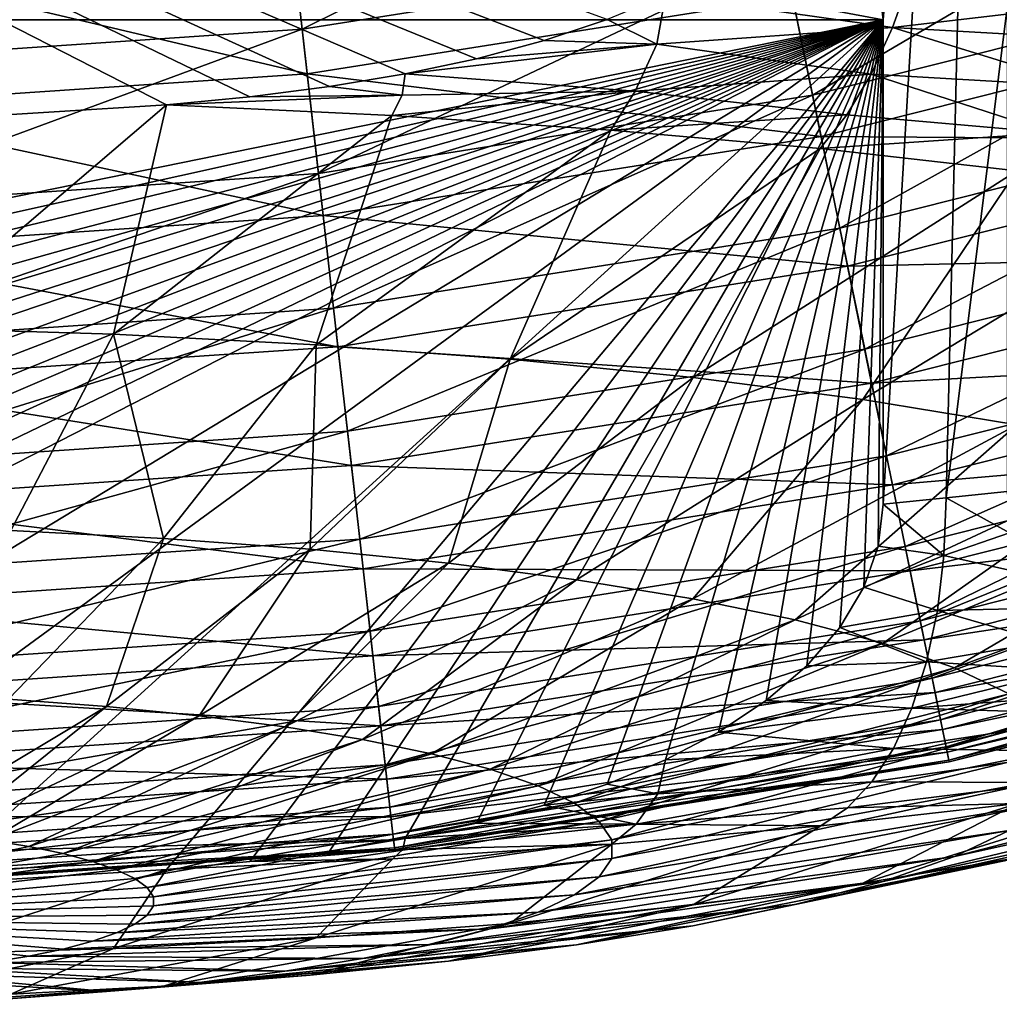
# Model space of a CAD drawing. Header units: metres. Extents: x -44 to 117, y -432 to 89.
# Tile 64 of 256: x 1.63 to 6.52, y -432.07 to -427.15. Entities that reach past the tile are written whole.
import ezdxf

# ---------------------------------------------------------------- set-up
doc = ezdxf.new("R2010")
doc.units = ezdxf.units.M
doc.layers.add('solid_125568', color=7, linetype='CONTINUOUS')

msp = doc.modelspace()

# ---------------------------------------------------------------- linework, layer by layer
at = {"layer": 'solid_125568'}
for points in [[(5.229998, -421.104187, 271.177948), (6.461852, -420.755951, 271.782257), (5.937171, -427.15451, 272.603516)], [(6.461852, -420.755951, 271.782257), (5.937171, -429.573883, 273.030121), (5.937171, -427.15451, 272.603516)], [(6.461852, -420.755951, 271.782257), (6.252254, -429.543304, 273.20343), (5.937171, -429.573883, 273.030121)], [(6.461852, -420.755951, 271.782257), (6.557694, -427.092285, 272.956329), (6.252254, -429.543304, 273.20343)], [(5.229998, -421.104187, 271.177948), (5.937171, -427.15451, 272.603516), (4.793974, -426.940155, 272.014587)], [(-5.937171, -423.334229, 294.269287), (1.182851, -427.653107, 295.030823), (2.358495, -427.579498, 295.017853)], [(-5.937171, -423.334229, 294.269287), (2.358495, -427.579498, 295.017853), (2.775915, -427.539459, 295.010773)], [(-5.937171, -423.334229, 294.269287), (2.775915, -427.539459, 295.010773), (3.173291, -427.48761, 295.001648)], [(-5.937171, -423.334229, 294.269287), (3.173291, -427.48761, 295.001648), (3.550814, -427.42453, 294.990509)], [(-5.937171, -423.334229, 294.269287), (3.550814, -427.42453, 294.990509), (3.907909, -427.348511, 294.977112)], [(-5.937171, -423.334229, 294.269287), (3.907909, -427.348511, 294.977112), (4.244689, -427.258331, 294.961212)], [(-5.937171, -423.334229, 294.269287), (4.244689, -427.258331, 294.961212), (4.559283, -427.152985, 294.942627)], [(3.036744, -427.201843, 233.252457), (2.952244, -426.451874, 232.951904), (5.289078, -426.081757, 232.951904)], [(5.440464, -426.821136, 233.252457), (3.036744, -427.201843, 233.252457), (5.289078, -426.081757, 232.951904)], [(5.585865, -427.531281, 233.666611), (5.440464, -426.821136, 233.252457), (7.80038, -426.226501, 233.252457)], [(8.008853, -426.920746, 233.666611), (5.585865, -427.531281, 233.666611), (7.80038, -426.226501, 233.252457)], [(0.608574, -427.36557, 233.252457), (0.59164, -426.611053, 232.951904), (2.952244, -426.451874, 232.951904)], [(3.036744, -427.201843, 233.252457), (0.608574, -427.36557, 233.252457), (2.952244, -426.451874, 232.951904)], [(2.426855, -426.656097, 271.234192), (-5.937171, -427.15451, 272.603516), (1.219039, -426.585449, 271.0401)], [(3.624079, -426.773987, 271.558105), (-5.937171, -427.15451, 272.603516), (2.426855, -426.656097, 271.234192)], [(2.978048, -426.680908, 248.3694), (0.596811, -426.841461, 248.3694), (3.06175, -427.423767, 248.033997)], [(2.978048, -426.680908, 248.3694), (3.06175, -427.423767, 248.033997), (5.485263, -427.039948, 248.033997)], [(4.793974, -426.940155, 272.014587), (-5.937171, -427.15451, 272.603516), (3.624079, -426.773987, 271.558105)], [(3.117904, -427.92215, 233.666611), (3.036744, -427.201843, 233.252457), (5.440464, -426.821136, 233.252457)], [(5.585865, -427.531281, 233.666611), (3.117904, -427.92215, 233.666611), (5.440464, -426.821136, 233.252457)], [(0.596811, -426.841461, 248.3694), (0.613585, -427.588837, 248.033997), (3.06175, -427.423767, 248.033997)], [(5.721831, -428.195313, 234.188095), (5.585865, -427.531281, 233.666611), (8.008853, -426.920746, 233.666611)], [(8.203796, -427.569916, 234.188095), (5.721831, -428.195313, 234.188095), (8.008853, -426.920746, 233.666611)], [(4.793974, -426.940155, 272.014587), (5.937171, -427.15451, 272.603516), (-5.937171, -427.15451, 272.603516)], [(4.85105, -427.031219, 294.921173), (5.985297, -427.192963, 294.311829), (6.076963, -426.936157, 294.427826)], [(6.076963, -426.936157, 294.427826), (5.985297, -427.192963, 294.311829), (6.968066, -427.078217, 293.843933)], [(5.485263, -427.039948, 248.033997), (3.06175, -427.423767, 248.033997), (5.628146, -427.737762, 247.58638)], [(4.807716, -427.275909, 294.751312), (4.85105, -427.031219, 294.921173), (4.559283, -427.152985, 294.942627)], [(4.807716, -427.275909, 294.751312), (5.985297, -427.192963, 294.311829), (4.85105, -427.031219, 294.921173)], [(5.485263, -427.039948, 248.033997), (5.628146, -427.737762, 247.58638), (8.069473, -427.12262, 247.58638)], [(5.985297, -427.192963, 294.311829), (7.100751, -427.256775, 293.642029), (6.968066, -427.078217, 293.843933)], [(6.557694, -427.092285, 272.956329), (6.557694, -429.511658, 273.382935), (6.252254, -429.543304, 273.20343)], [(-5.937171, -429.573883, 273.030121), (-5.937171, -427.15451, 272.603516), (5.937171, -427.15451, 272.603516)], [(-5.913328, -429.784241, 273.0672), (-5.937171, -429.573883, 273.030121), (5.937171, -427.15451, 272.603516)], [(-5.841952, -429.989075, 273.103333), (-5.913328, -429.784241, 273.0672), (5.937171, -427.15451, 272.603516)], [(-5.720837, -430.190948, 273.138916), (-5.841952, -429.989075, 273.103333), (5.937171, -427.15451, 272.603516)], [(-5.556602, -430.382233, 273.172668), (-5.720837, -430.190948, 273.138916), (5.937171, -427.15451, 272.603516)], [(-5.353502, -430.555847, 273.203278), (-5.556602, -430.382233, 273.172668), (5.937171, -427.15451, 272.603516)], [(-5.116428, -430.71283, 273.230957), (-5.353502, -430.555847, 273.203278), (5.937171, -427.15451, 272.603516)], [(-4.903892, -430.826447, 273.250977), (-5.116428, -430.71283, 273.230957), (5.937171, -427.15451, 272.603516)], [(-4.55929, -430.973236, 273.276855), (-4.903892, -430.826447, 273.250977), (5.937171, -427.15451, 272.603516)], [(-4.244694, -431.078583, 273.295441), (-4.55929, -430.973236, 273.276855), (5.937171, -427.15451, 272.603516)], [(-3.907912, -431.168762, 273.31134), (-4.244694, -431.078583, 273.295441), (5.937171, -427.15451, 272.603516)], [(-3.584644, -431.238373, 273.323608), (-3.907912, -431.168762, 273.31134), (5.937171, -427.15451, 272.603516)], [(-3.173291, -431.307861, 273.335876), (-3.584644, -431.238373, 273.323608), (5.937171, -427.15451, 272.603516)], [(-2.775915, -431.359711, 273.345001), (-3.173291, -431.307861, 273.335876), (5.937171, -427.15451, 272.603516)], [(-2.775915, -431.359711, 273.345001), (5.937171, -427.15451, 272.603516), (-2.358495, -431.39975, 273.352081)], [(5.937171, -427.15451, 272.603516), (-1.182851, -431.473358, 273.365051), (-2.358495, -431.39975, 273.352081)], [(5.937171, -427.15451, 272.603516), (0, -431.498047, 273.369415), (-1.182851, -431.473358, 273.365051)], [(5.937171, -427.15451, 272.603516), (1.182997, -431.473358, 273.365051), (0, -431.498047, 273.369415)], [(5.937171, -427.15451, 272.603516), (2.358495, -431.39975, 273.352081), (1.182997, -431.473358, 273.365051)], [(5.937171, -427.15451, 272.603516), (2.775915, -431.359711, 273.345001), (2.358495, -431.39975, 273.352081)], [(5.937171, -427.15451, 272.603516), (3.173291, -431.307861, 273.335876), (2.775915, -431.359711, 273.345001)], [(5.937171, -427.15451, 272.603516), (3.550815, -431.244781, 273.324738), (3.173291, -431.307861, 273.335876)], [(5.937171, -427.15451, 272.603516), (3.907911, -431.168762, 273.31134), (3.550815, -431.244781, 273.324738)], [(5.937171, -427.15451, 272.603516), (4.244692, -431.078583, 273.295441), (3.907911, -431.168762, 273.31134)], [(4.807716, -427.275909, 294.751312), (4.559283, -427.152985, 294.942627), (4.244689, -427.258331, 294.961212)], [(5.937171, -427.15451, 272.603516), (4.559289, -430.973236, 273.276855), (4.244692, -431.078583, 273.295441)], [(5.937171, -427.15451, 272.603516), (4.851058, -430.851471, 273.255402), (4.559289, -430.973236, 273.276855)], [(5.937171, -427.15451, 272.603516), (5.116426, -430.71283, 273.230957), (4.851058, -430.851471, 273.255402)], [(5.937171, -427.15451, 272.603516), (5.353501, -430.555847, 273.203278), (5.116426, -430.71283, 273.230957)], [(5.937171, -427.15451, 272.603516), (5.556602, -430.382233, 273.172668), (5.353501, -430.555847, 273.203278)], [(5.937171, -427.15451, 272.603516), (5.720837, -430.190948, 273.138916), (5.556602, -430.382233, 273.172668)], [(8.069473, -427.12262, 247.58638), (5.628146, -427.737762, 247.58638), (8.259512, -427.755463, 247.034958)], [(5.937171, -427.15451, 272.603516), (5.841952, -429.989075, 273.103333), (5.720837, -430.190948, 273.138916)], [(5.937171, -427.15451, 272.603516), (5.913328, -429.784241, 273.0672), (5.841952, -429.989075, 273.103333)], [(5.937171, -427.15451, 272.603516), (5.937171, -429.573883, 273.030121), (5.913328, -429.784241, 273.0672)], [(0.624839, -428.09024, 233.666611), (0.608574, -427.36557, 233.252457), (3.036744, -427.201843, 233.252457)], [(3.117904, -427.92215, 233.666611), (0.624839, -428.09024, 233.666611), (3.036744, -427.201843, 233.252457)], [(4.807716, -427.275909, 294.751312), (5.877447, -427.425415, 294.163025), (5.985297, -427.192963, 294.311829)], [(5.985297, -427.192963, 294.311829), (5.877447, -427.425415, 294.163025), (6.937871, -427.487396, 293.542572)], [(5.985297, -427.192963, 294.311829), (6.937871, -427.487396, 293.542572), (7.100751, -427.256775, 293.642029)], [(4.807716, -427.275909, 294.751312), (4.244689, -427.258331, 294.961212), (3.907909, -427.348511, 294.977112)], [(4.807716, -427.275909, 294.751312), (3.907909, -427.348511, 294.977112), (3.550814, -427.42453, 294.990509)], [(4.69902, -427.511292, 294.545105), (4.807716, -427.275909, 294.751312), (3.550814, -427.42453, 294.990509)], [(4.69902, -427.511292, 294.545105), (5.877447, -427.425415, 294.163025), (4.807716, -427.275909, 294.751312)], [(3.06175, -427.423767, 248.033997), (0.613585, -427.588837, 248.033997), (3.141504, -428.131622, 247.58638)], [(3.06175, -427.423767, 248.033997), (3.141504, -428.131622, 247.58638), (5.628146, -427.737762, 247.58638)], [(3.535256, -427.531464, 294.859253), (3.550814, -427.42453, 294.990509), (3.173291, -427.48761, 295.001648)], [(4.69902, -427.511292, 294.545105), (3.550814, -427.42453, 294.990509), (3.535256, -427.531464, 294.859253)], [(4.69902, -427.511292, 294.545105), (5.755781, -427.628448, 293.984741), (5.877447, -427.425415, 294.163025)], [(5.877447, -427.425415, 294.163025), (5.755781, -427.628448, 293.984741), (6.780562, -427.719055, 293.36322)], [(5.877447, -427.425415, 294.163025), (6.780562, -427.719055, 293.36322), (6.937871, -427.487396, 293.542572)], [(3.535256, -427.531464, 294.859253), (3.173291, -427.48761, 295.001648), (2.775915, -427.539459, 295.010773)], [(4.69902, -427.511292, 294.545105), (3.484619, -427.632141, 294.719177), (4.578645, -427.7052, 294.304962)], [(4.69902, -427.511292, 294.545105), (3.535256, -427.531464, 294.859253), (3.484619, -427.632141, 294.719177)], [(4.69902, -427.511292, 294.545105), (4.578645, -427.7052, 294.304962), (5.755781, -427.628448, 293.984741)], [(3.535256, -427.531464, 294.859253), (2.358495, -427.579498, 295.017853), (3.484619, -427.632141, 294.719177)], [(3.535256, -427.531464, 294.859253), (2.775915, -427.539459, 295.010773), (2.358495, -427.579498, 295.017853)], [(3.193796, -428.595734, 234.188095), (3.117904, -427.92215, 233.666611), (5.585865, -427.531281, 233.666611)], [(5.721831, -428.195313, 234.188095), (3.193796, -428.595734, 234.188095), (5.585865, -427.531281, 233.666611)], [(0.613585, -427.588837, 248.033997), (0.629568, -428.300964, 247.58638), (3.141504, -428.131622, 247.58638)], [(2.358495, -427.579498, 295.017853), (1.054217, -428.69342, 293.203125), (2.094177, -428.725281, 293.022522)], [(2.358495, -427.579498, 295.017853), (1.182851, -427.653107, 295.030823), (1.054217, -428.69342, 293.203125)], [(3.484619, -427.632141, 294.719177), (2.358495, -427.579498, 295.017853), (2.094177, -428.725281, 293.022522)], [(5.845598, -428.799805, 234.802933), (5.721831, -428.195313, 234.188095), (8.203796, -427.569916, 234.188095)], [(8.38125, -428.160889, 234.802933), (5.845598, -428.799805, 234.802933), (8.203796, -427.569916, 234.188095)], [(3.484619, -427.632141, 294.719177), (2.094177, -428.725281, 293.022522), (3.105818, -428.777863, 292.724274)], [(4.578645, -427.7052, 294.304962), (3.484619, -427.632141, 294.719177), (3.105818, -428.777863, 292.724274)], [(5.755781, -427.628448, 293.984741), (4.578645, -427.7052, 294.304962), (5.622971, -427.797607, 293.780884)], [(5.755781, -427.628448, 293.984741), (5.622971, -427.797607, 293.780884), (6.780562, -427.719055, 293.36322)], [(4.578645, -427.7052, 294.304962), (3.105818, -428.777863, 292.724274), (4.075457, -428.850494, 292.312347)], [(5.622971, -427.797607, 293.780884), (4.578645, -427.7052, 294.304962), (4.075457, -428.850494, 292.312347)], [(5.628146, -427.737762, 247.58638), (3.141504, -428.131622, 247.58638), (5.760691, -428.385132, 247.034958)], [(6.780562, -427.719055, 293.36322), (5.622971, -427.797607, 293.780884), (6.606261, -427.908386, 293.152649)], [(5.628146, -427.737762, 247.58638), (5.760691, -428.385132, 247.034958), (8.259512, -427.755463, 247.034958)], [(8.259512, -427.755463, 247.034958), (5.760691, -428.385132, 247.034958), (8.430948, -428.326385, 246.39505)], [(5.622971, -427.797607, 293.780884), (4.075457, -428.850494, 292.312347), (4.989983, -428.9422, 291.792358)], [(6.606261, -427.908386, 293.152649), (5.622971, -427.797607, 293.780884), (4.989983, -428.9422, 291.792358)], [(0.640048, -428.767914, 234.188095), (0.624839, -428.09024, 233.666611), (3.117904, -427.92215, 233.666611)], [(3.193796, -428.595734, 234.188095), (0.640048, -428.767914, 234.188095), (3.117904, -427.92215, 233.666611)], [(6.606261, -427.908386, 293.152649), (4.989983, -428.9422, 291.792358), (5.837028, -429.051697, 291.171356)], [(7.517841, -428.036316, 292.427063), (6.606261, -427.908386, 293.152649), (5.837028, -429.051697, 291.171356)], [(7.517841, -428.036316, 292.427063), (5.837028, -429.051697, 291.171356), (6.605137, -429.177521, 290.457672)], [(3.141504, -428.131622, 247.58638), (0.629568, -428.300964, 247.58638), (3.215487, -428.788239, 247.034958)], [(3.141504, -428.131622, 247.58638), (3.215487, -428.788239, 247.034958), (5.760691, -428.385132, 247.034958)], [(3.262881, -429.208862, 234.802933), (3.193796, -428.595734, 234.188095), (5.721831, -428.195313, 234.188095)], [(5.845598, -428.799805, 234.802933), (3.262881, -429.208862, 234.802933), (5.721831, -428.195313, 234.188095)], [(5.954656, -429.332428, 235.494858), (5.845598, -428.799805, 234.802933), (8.38125, -428.160889, 234.802933)], [(8.537614, -428.68158, 235.494858), (5.954656, -429.332428, 235.494858), (8.38125, -428.160889, 234.802933)], [(0.629568, -428.300964, 247.58638), (0.644395, -428.961578, 247.034958), (3.215487, -428.788239, 247.034958)], [(5.760691, -428.385132, 247.034958), (5.88026, -428.969086, 246.39505), (8.430948, -428.326385, 246.39505)], [(8.430948, -428.326385, 246.39505), (5.88026, -428.969086, 246.39505), (8.580395, -428.824066, 245.683273)], [(5.760691, -428.385132, 247.034958), (3.215487, -428.788239, 247.034958), (5.88026, -428.969086, 246.39505)], [(0.653892, -429.384766, 234.802933), (0.640048, -428.767914, 234.188095), (3.193796, -428.595734, 234.188095)], [(3.262881, -429.208862, 234.802933), (0.653892, -429.384766, 234.802933), (3.193796, -428.595734, 234.188095)], [(6.047491, -429.785858, 236.245285), (5.954656, -429.332428, 235.494858), (8.537614, -428.68158, 235.494858)], [(8.670717, -429.124847, 236.245285), (6.047491, -429.785858, 236.245285), (8.537614, -428.68158, 235.494858)], [(1.581037, -429.705444, 290.996857), (2.094177, -428.725281, 293.022522), (1.054217, -428.69342, 293.203125)], [(2.344793, -429.745148, 290.771667), (2.094177, -428.725281, 293.022522), (1.581037, -429.705444, 290.996857)], [(2.344793, -429.745148, 290.771667), (3.105818, -428.777863, 292.724274), (2.094177, -428.725281, 293.022522)], [(3.215487, -428.788239, 247.034958), (0.644395, -428.961578, 247.034958), (3.282228, -429.380585, 246.39505)], [(3.07684, -429.799988, 290.460693), (3.105818, -428.777863, 292.724274), (2.344793, -429.745148, 290.771667)], [(3.07684, -429.799988, 290.460693), (4.075457, -428.850494, 292.312347), (3.105818, -428.777863, 292.724274)], [(3.215487, -428.788239, 247.034958), (3.282228, -429.380585, 246.39505), (5.88026, -428.969086, 246.39505)], [(3.323754, -429.749146, 235.494858), (3.262881, -429.208862, 234.802933), (5.845598, -428.799805, 234.802933)], [(5.954656, -429.332428, 235.494858), (3.323754, -429.749146, 235.494858), (5.845598, -428.799805, 234.802933)], [(5.88026, -428.969086, 246.39505), (5.984494, -429.47818, 245.683273), (8.580395, -428.824066, 245.683273)], [(8.580395, -428.824066, 245.683273), (5.984494, -429.47818, 245.683273), (8.706268, -429.243225, 244.919189)], [(3.767278, -429.869202, 290.068115), (4.075457, -428.850494, 292.312347), (3.07684, -429.799988, 290.460693)], [(3.767278, -429.869202, 290.068115), (4.989983, -428.9422, 291.792358), (4.075457, -428.850494, 292.312347)], [(0.644395, -428.961578, 247.034958), (0.65777, -429.557526, 246.39505), (3.282228, -429.380585, 246.39505)], [(5.88026, -428.969086, 246.39505), (3.282228, -429.380585, 246.39505), (5.984494, -429.47818, 245.683273)], [(4.40677, -429.951874, 289.599274), (4.989983, -428.9422, 291.792358), (3.767278, -429.869202, 290.068115)], [(4.40677, -429.951874, 289.599274), (5.837028, -429.051697, 291.171356), (4.989983, -428.9422, 291.792358)], [(4.986668, -430.046875, 289.060486), (5.837028, -429.051697, 291.171356), (4.40677, -429.951874, 289.599274)], [(4.986668, -430.046875, 289.060486), (6.605137, -429.177521, 290.457672), (5.837028, -429.051697, 291.171356)], [(6.123442, -430.156799, 237.03363), (6.047491, -429.785858, 236.245285), (8.670717, -429.124847, 236.245285)], [(8.779615, -429.487488, 237.03363), (6.123442, -430.156799, 237.03363), (8.670717, -429.124847, 236.245285)], [(5.499129, -430.152924, 288.459015), (6.605137, -429.177521, 290.457672), (4.986668, -430.046875, 289.060486)], [(5.499129, -430.152924, 288.459015), (7.283923, -429.317993, 289.661041), (6.605137, -429.177521, 290.457672)], [(0.666092, -429.928314, 235.494858), (0.653892, -429.384766, 234.802933), (3.262881, -429.208862, 234.802933)], [(3.323754, -429.749146, 235.494858), (0.666092, -429.928314, 235.494858), (3.262881, -429.208862, 234.802933)], [(5.984494, -429.47818, 245.683273), (6.072286, -429.906952, 244.919189), (8.706268, -429.243225, 244.919189)], [(8.706268, -429.243225, 244.919189), (6.072286, -429.906952, 244.919189), (8.807697, -429.581024, 244.123383)], [(5.937225, -430.268585, 287.80304), (7.283923, -429.317993, 289.661041), (5.499129, -430.152924, 288.459015)], [(5.937225, -430.268585, 287.80304), (7.864207, -429.471191, 288.792145), (7.283923, -429.317993, 289.661041)], [(3.282228, -429.380585, 246.39505), (0.65777, -429.557526, 246.39505), (3.340409, -429.896942, 245.683273)], [(3.282228, -429.380585, 246.39505), (3.340409, -429.896942, 245.683273), (5.984494, -429.47818, 245.683273)], [(3.375572, -430.209045, 236.245285), (3.323754, -429.749146, 235.494858), (5.954656, -429.332428, 235.494858)], [(6.047491, -429.785858, 236.245285), (3.375572, -430.209045, 236.245285), (5.954656, -429.332428, 235.494858)], [(5.984494, -429.47818, 245.683273), (3.340409, -429.896942, 245.683273), (6.072286, -429.906952, 244.919189)], [(6.29503, -430.392303, 287.10144), (7.864207, -429.471191, 288.792145), (5.937225, -430.268585, 287.80304)], [(6.29503, -430.392303, 287.10144), (8.33814, -429.635071, 287.862823), (7.864207, -429.471191, 288.792145)], [(6.182298, -430.444244, 237.840576), (6.123442, -430.156799, 237.03363), (8.779615, -429.487488, 237.03363)], [(8.864001, -429.768524, 237.840576), (6.182298, -430.444244, 237.840576), (8.779615, -429.487488, 237.03363)], [(6.569615, -429.718445, 273.440369), (6.252254, -429.543304, 273.20343), (6.557694, -429.511658, 273.382935)], [(0.65777, -429.557526, 246.39505), (0.669429, -430.077026, 245.683273), (3.340409, -429.896942, 245.683273)], [(6.241274, -429.831024, 273.273468), (5.913328, -429.784241, 273.0672), (5.937171, -429.573883, 273.030121)], [(6.241274, -429.831024, 273.273468), (5.937171, -429.573883, 273.030121), (6.252254, -429.543304, 273.20343)], [(6.569615, -429.718445, 273.440369), (6.241274, -429.831024, 273.273468), (6.252254, -429.543304, 273.20343)], [(6.072286, -429.906952, 244.919189), (6.143029, -430.252441, 244.123383), (8.807697, -429.581024, 244.123383)], [(8.807697, -429.581024, 244.123383), (6.143029, -430.252441, 244.123383), (8.88488, -429.838043, 243.313965)], [(6.567705, -430.5224, 286.363647), (8.33814, -429.635071, 287.862823), (6.29503, -430.392303, 287.10144)], [(2.344793, -429.745148, 290.771667), (1.581037, -429.705444, 290.996857), (1.569889, -430.548767, 288.751495)], [(6.569615, -429.718445, 273.440369), (6.605304, -429.912537, 273.537354), (6.241274, -429.831024, 273.273468)], [(0.676476, -430.391022, 236.245285), (0.666092, -429.928314, 235.494858), (3.323754, -429.749146, 235.494858)], [(3.375572, -430.209045, 236.245285), (0.676476, -430.391022, 236.245285), (3.323754, -429.749146, 235.494858)], [(2.344793, -429.745148, 290.771667), (1.569889, -430.548767, 288.751495), (2.06001, -430.58548, 288.543274)], [(3.07684, -429.799988, 290.460693), (2.344793, -429.745148, 290.771667), (2.06001, -430.58548, 288.543274)], [(6.224904, -430.652313, 238.650345), (6.182298, -430.444244, 237.840576), (8.864001, -429.768524, 237.840576)], [(8.925088, -429.971954, 238.650345), (6.224904, -430.652313, 238.650345), (8.864001, -429.768524, 237.840576)], [(3.07684, -429.799988, 290.460693), (2.06001, -430.58548, 288.543274), (2.522273, -430.631836, 288.280457)], [(3.767278, -429.869202, 290.068115), (3.07684, -429.799988, 290.460693), (2.522273, -430.631836, 288.280457)], [(3.417967, -430.585297, 237.03363), (3.375572, -430.209045, 236.245285), (6.047491, -429.785858, 236.245285)], [(6.123442, -430.156799, 237.03363), (3.417967, -430.585297, 237.03363), (6.047491, -429.785858, 236.245285)], [(6.241274, -429.831024, 273.273468), (5.841952, -429.989075, 273.103333), (5.913328, -429.784241, 273.0672)], [(3.767278, -429.869202, 290.068115), (2.522273, -430.631836, 288.280457), (2.950427, -430.687195, 287.966553)], [(4.40677, -429.951874, 289.599274), (3.767278, -429.869202, 290.068115), (2.950427, -430.687195, 287.966553)], [(6.208574, -430.105835, 273.379395), (5.841952, -429.989075, 273.103333), (6.241274, -429.831024, 273.273468)], [(6.143029, -430.252441, 244.123383), (6.19686, -430.51535, 243.313965), (8.88488, -429.838043, 243.313965)], [(8.88488, -429.838043, 243.313965), (6.19686, -430.51535, 243.313965), (8.9392, -430.018951, 242.506348)], [(6.605304, -429.912537, 273.537354), (6.208574, -430.105835, 273.379395), (6.241274, -429.831024, 273.273468)], [(3.340409, -429.896942, 245.683273), (0.669429, -430.077026, 245.683273), (3.389413, -430.331879, 244.919189)], [(3.340409, -429.896942, 245.683273), (3.389413, -430.331879, 244.919189), (6.072286, -429.906952, 244.919189)], [(6.072286, -429.906952, 244.919189), (3.389413, -430.331879, 244.919189), (6.143029, -430.252441, 244.123383)], [(6.605304, -429.912537, 273.537354), (6.665863, -430.096222, 273.676239), (6.208574, -430.105835, 273.379395)], [(4.40677, -429.951874, 289.599274), (2.950427, -430.687195, 287.966553), (3.338681, -430.750793, 287.605804)], [(4.986668, -430.046875, 289.060486), (4.40677, -429.951874, 289.599274), (3.338681, -430.750793, 287.605804)], [(6.208574, -430.105835, 273.379395), (5.720837, -430.190948, 273.138916), (5.841952, -429.989075, 273.103333)], [(6.19686, -430.51535, 243.313965), (6.234747, -430.700409, 242.506348), (8.9392, -430.018951, 242.506348)], [(6.252318, -430.786224, 239.447311), (6.224904, -430.652313, 238.650345), (8.925088, -429.971954, 238.650345)], [(8.9392, -430.018951, 242.506348), (6.234747, -430.700409, 242.506348), (8.972305, -430.129181, 241.716812)], [(8.964394, -430.102844, 239.447311), (6.252318, -430.786224, 239.447311), (8.925088, -429.971954, 238.650345)], [(4.986668, -430.046875, 289.060486), (3.338681, -430.750793, 287.605804), (3.681785, -430.821808, 287.203125)], [(5.499129, -430.152924, 288.459015), (4.986668, -430.046875, 289.060486), (3.681785, -430.821808, 287.203125)], [(0.669429, -430.077026, 245.683273), (0.67925, -430.514587, 244.919189), (3.389413, -430.331879, 244.919189)], [(6.154873, -430.361694, 273.518921), (5.720837, -430.190948, 273.138916), (6.208574, -430.105835, 273.379395)], [(6.747981, -430.262817, 273.850067), (6.154873, -430.361694, 273.518921), (6.208574, -430.105835, 273.379395)], [(6.665863, -430.096222, 273.676239), (6.747981, -430.262817, 273.850067), (6.208574, -430.105835, 273.379395)], [(6.266036, -430.85321, 240.214096), (6.252318, -430.786224, 239.447311), (8.964394, -430.102844, 239.447311)], [(8.984061, -430.168335, 240.214096), (6.266036, -430.85321, 240.214096), (8.964394, -430.102844, 239.447311)], [(3.450819, -430.876862, 237.840576), (3.417967, -430.585297, 237.03363), (6.123442, -430.156799, 237.03363)], [(6.182298, -430.444244, 237.840576), (3.450819, -430.876862, 237.840576), (6.123442, -430.156799, 237.03363)], [(5.499129, -430.152924, 288.459015), (3.681785, -430.821808, 287.203125), (3.975099, -430.899231, 286.763947)], [(5.937225, -430.268585, 287.80304), (5.499129, -430.152924, 288.459015), (3.975099, -430.899231, 286.763947)], [(6.234747, -430.700409, 242.506348), (6.257836, -430.813171, 241.716812), (8.972305, -430.129181, 241.716812)], [(8.972305, -430.129181, 241.716812), (6.257836, -430.813171, 241.716812), (8.986515, -430.176514, 240.959534)], [(6.267746, -430.861572, 240.959534), (6.266036, -430.85321, 240.214096), (8.984061, -430.168335, 240.214096)], [(8.986515, -430.176514, 240.959534), (6.267746, -430.861572, 240.959534), (8.984061, -430.168335, 240.214096)], [(0.684972, -430.769562, 237.03363), (0.676476, -430.391022, 236.245285), (3.375572, -430.209045, 236.245285)], [(3.417967, -430.585297, 237.03363), (0.684972, -430.769562, 237.03363), (3.375572, -430.209045, 236.245285)], [(6.154873, -430.361694, 273.518921), (5.556602, -430.382233, 273.172668), (5.720837, -430.190948, 273.138916)], [(6.257836, -430.813171, 241.716812), (6.267746, -430.861572, 240.959534), (8.986515, -430.176514, 240.959534)], [(3.389413, -430.331879, 244.919189), (3.4289, -430.682312, 244.123383), (6.143029, -430.252441, 244.123383)], [(6.143029, -430.252441, 244.123383), (3.4289, -430.682312, 244.123383), (6.19686, -430.51535, 243.313965)], [(6.747981, -430.262817, 273.850067), (6.849533, -430.405853, 274.053894), (6.154873, -430.361694, 273.518921)], [(5.937225, -430.268585, 287.80304), (3.975099, -430.899231, 286.763947), (4.214657, -430.982056, 286.294189)], [(6.29503, -430.392303, 287.10144), (5.937225, -430.268585, 287.80304), (4.214657, -430.982056, 286.294189)], [(3.389413, -430.331879, 244.919189), (0.67925, -430.514587, 244.919189), (3.4289, -430.682312, 244.123383)], [(6.154873, -430.361694, 273.518921), (5.353501, -430.555847, 273.203278), (5.556602, -430.382233, 273.172668)], [(6.081349, -430.592987, 273.688965), (5.353501, -430.555847, 273.203278), (6.154873, -430.361694, 273.518921)], [(6.849533, -430.405853, 274.053894), (6.081349, -430.592987, 273.688965), (6.154873, -430.361694, 273.518921)], [(6.29503, -430.392303, 287.10144), (4.214657, -430.982056, 286.294189), (4.397219, -431.069153, 285.800232)], [(6.567705, -430.5224, 286.363647), (6.29503, -430.392303, 287.10144), (4.397219, -431.069153, 285.800232)], [(6.849533, -430.405853, 274.053894), (6.968071, -430.527222, 274.283752), (6.081349, -430.592987, 273.688965)], [(3.4746, -431.087921, 238.650345), (3.450819, -430.876862, 237.840576), (6.182298, -430.444244, 237.840576)], [(6.224904, -430.652313, 238.650345), (3.4746, -431.087921, 238.650345), (6.182298, -430.444244, 237.840576)], [(0.67925, -430.514587, 244.919189), (0.687163, -430.867188, 244.123383), (3.4289, -430.682312, 244.123383)], [(2.06001, -430.58548, 288.543274), (1.569889, -430.548767, 288.751495), (1.030986, -431.202393, 286.571503)], [(3.4289, -430.682312, 244.123383), (3.458947, -430.949005, 243.313965), (6.19686, -430.51535, 243.313965)], [(6.19686, -430.51535, 243.313965), (3.458947, -430.949005, 243.313965), (6.234747, -430.700409, 242.506348)], [(6.567705, -430.5224, 286.363647), (4.397219, -431.069153, 285.800232), (4.520316, -431.159363, 285.288727)], [(6.751563, -430.657104, 285.59967), (6.567705, -430.5224, 286.363647), (4.520316, -431.159363, 285.288727)], [(6.081349, -430.592987, 273.688965), (5.116426, -430.71283, 273.230957), (5.353501, -430.555847, 273.203278)], [(6.968071, -430.527222, 274.283752), (7.100754, -430.625946, 274.534546), (6.081349, -430.592987, 273.688965)], [(0.691556, -431.062897, 237.840576), (0.684972, -430.769562, 237.03363), (3.417967, -430.585297, 237.03363)], [(3.450819, -430.876862, 237.840576), (0.691556, -431.062897, 237.840576), (3.417967, -430.585297, 237.03363)], [(2.06001, -430.58548, 288.543274), (1.030986, -431.202393, 286.571503), (1.262338, -431.225586, 286.439972)], [(2.522273, -430.631836, 288.280457), (2.06001, -430.58548, 288.543274), (1.262338, -431.225586, 286.439972)], [(5.989616, -430.794617, 273.885773), (5.116426, -430.71283, 273.230957), (6.081349, -430.592987, 273.688965)], [(7.100754, -430.625946, 274.534546), (5.989616, -430.794617, 273.885773), (6.081349, -430.592987, 273.688965)], [(2.522273, -430.631836, 288.280457), (1.262338, -431.225586, 286.439972), (1.476619, -431.253296, 286.282867)], [(2.950427, -430.687195, 287.966553), (2.522273, -430.631836, 288.280457), (1.476619, -431.253296, 286.282867)], [(3.489903, -431.223755, 239.447311), (3.4746, -431.087921, 238.650345), (6.224904, -430.652313, 238.650345)], [(6.252318, -430.786224, 239.447311), (3.489903, -431.223755, 239.447311), (6.224904, -430.652313, 238.650345)], [(6.751563, -430.657104, 285.59967), (4.520316, -431.159363, 285.288727), (4.582283, -431.251404, 284.766602)], [(6.844118, -430.794617, 284.819824), (6.751563, -430.657104, 285.59967), (4.582283, -431.251404, 284.766602)], [(7.100754, -430.625946, 274.534546), (6.940757, -430.809448, 274.711517), (5.989616, -430.794617, 273.885773)], [(3.4289, -430.682312, 244.123383), (0.687163, -430.867188, 244.123383), (3.458947, -430.949005, 243.313965)], [(2.950427, -430.687195, 287.966553), (1.476619, -431.253296, 286.282867), (1.67093, -431.285126, 286.102325)], [(3.338681, -430.750793, 287.605804), (2.950427, -430.687195, 287.966553), (1.67093, -431.285126, 286.102325)], [(3.458947, -430.949005, 243.313965), (3.480095, -431.136688, 242.506348), (6.234747, -430.700409, 242.506348)], [(6.234747, -430.700409, 242.506348), (3.480095, -431.136688, 242.506348), (6.257836, -430.813171, 241.716812)], [(3.338681, -430.750793, 287.605804), (1.67093, -431.285126, 286.102325), (1.842646, -431.320648, 285.900787)], [(3.681785, -430.821808, 287.203125), (3.338681, -430.750793, 287.605804), (1.842646, -431.320648, 285.900787)], [(5.989616, -430.794617, 273.885773), (4.851058, -430.851471, 273.255402), (5.116426, -430.71283, 273.230957)], [(6.29503, -431.335358, 281.753113), (8.33814, -430.884216, 280.778656), (8.699315, -430.711884, 281.75589)], [(6.29503, -431.335358, 281.753113), (8.699315, -430.711884, 281.75589), (6.567705, -431.205261, 282.490906)], [(3.49756, -431.291687, 240.214096), (3.489903, -431.223755, 239.447311), (6.252318, -430.786224, 239.447311)], [(6.266036, -430.85321, 240.214096), (3.49756, -431.291687, 240.214096), (6.252318, -430.786224, 239.447311)], [(6.844118, -430.794617, 284.819824), (4.582283, -431.251404, 284.766602), (4.582283, -431.344116, 284.240936)], [(6.844118, -430.933044, 284.034698), (6.844118, -430.794617, 284.819824), (4.582283, -431.344116, 284.240936)], [(4.812971, -431.021667, 273.498718), (4.851058, -430.851471, 273.255402), (5.989616, -430.794617, 273.885773)], [(4.812971, -431.021667, 273.498718), (5.989616, -430.794617, 273.885773), (5.881689, -430.962189, 274.105042)], [(6.940757, -430.809448, 274.711517), (5.881689, -430.962189, 274.105042), (5.989616, -430.794617, 273.885773)], [(3.681785, -430.821808, 287.203125), (1.842646, -431.320648, 285.900787), (1.989443, -431.359406, 285.680969)], [(3.975099, -430.899231, 286.763947), (3.681785, -430.821808, 287.203125), (1.989443, -431.359406, 285.680969)], [(3.480095, -431.136688, 242.506348), (3.492983, -431.251068, 241.716812), (6.257836, -430.813171, 241.716812)], [(6.257836, -430.813171, 241.716812), (3.492983, -431.251068, 241.716812), (6.267746, -430.861572, 240.959534)], [(3.498514, -431.300171, 240.959534), (3.49756, -431.291687, 240.214096), (6.266036, -430.85321, 240.214096)], [(6.267746, -430.861572, 240.959534), (3.498514, -431.300171, 240.959534), (6.266036, -430.85321, 240.214096)], [(4.812971, -431.021667, 273.498718), (4.559289, -430.973236, 273.276855), (4.851058, -430.851471, 273.255402)], [(6.940757, -430.809448, 274.711517), (6.783834, -430.964966, 274.958374), (5.881689, -430.962189, 274.105042)], [(0.687163, -430.867188, 244.123383), (0.693185, -431.135468, 243.313965), (3.458947, -430.949005, 243.313965)], [(0.696322, -431.275238, 238.650345), (0.691556, -431.062897, 237.840576), (3.450819, -430.876862, 237.840576)], [(3.4746, -431.087921, 238.650345), (0.696322, -431.275238, 238.650345), (3.450819, -430.876862, 237.840576)], [(3.975099, -430.899231, 286.763947), (1.989443, -431.359406, 285.680969), (2.109336, -431.400879, 285.445892)], [(4.214657, -430.982056, 286.294189), (3.975099, -430.899231, 286.763947), (2.109336, -431.400879, 285.445892)], [(3.492983, -431.251068, 241.716812), (3.498514, -431.300171, 240.959534), (6.267746, -430.861572, 240.959534)], [(5.937225, -431.459076, 281.051483), (7.864207, -431.048065, 279.849304), (8.33814, -430.884216, 280.778656)], [(5.937225, -431.459076, 281.051483), (8.33814, -430.884216, 280.778656), (6.29503, -431.335358, 281.753113)], [(3.458947, -430.949005, 243.313965), (0.693185, -431.135468, 243.313965), (3.480095, -431.136688, 242.506348)], [(6.844118, -430.933044, 284.034698), (4.582283, -431.344116, 284.240936), (4.520316, -431.436157, 283.718842)], [(6.751563, -431.070557, 283.254883), (6.844118, -430.933044, 284.034698), (4.520316, -431.436157, 283.718842)], [(5.837028, -431.46759, 277.470123), (6.610053, -431.070404, 275.219971), (7.521327, -430.942383, 275.945923)], [(6.605137, -431.341736, 278.183777), (5.837028, -431.46759, 277.470123), (7.521327, -430.942383, 275.945923)], [(4.214657, -430.982056, 286.294189), (2.109336, -431.400879, 285.445892), (2.200704, -431.444458, 285.198669)], [(4.397219, -431.069153, 285.800232), (4.214657, -430.982056, 286.294189), (2.200704, -431.444458, 285.198669)], [(4.812971, -431.021667, 273.498718), (4.244692, -431.078583, 273.295441), (4.559289, -430.973236, 273.276855)], [(4.703842, -431.173187, 273.773865), (5.881689, -430.962189, 274.105042), (5.759935, -431.09201, 274.34198)], [(4.703842, -431.173187, 273.773865), (4.812971, -431.021667, 273.498718), (5.881689, -430.962189, 274.105042)], [(6.783834, -430.964966, 274.958374), (5.759935, -431.09201, 274.34198), (5.881689, -430.962189, 274.105042)], [(6.783834, -430.964966, 274.958374), (6.610053, -431.070404, 275.219971), (5.759935, -431.09201, 274.34198)], [(4.703842, -431.173187, 273.773865), (4.244692, -431.078583, 273.295441), (4.812971, -431.021667, 273.498718)], [(5.499129, -431.574738, 280.395508), (7.283923, -431.201263, 278.980438), (7.864207, -431.048065, 279.849304)], [(5.499129, -431.574738, 280.395508), (7.864207, -431.048065, 279.849304), (5.937225, -431.459076, 281.051483)], [(0.699388, -431.411896, 239.447311), (0.696322, -431.275238, 238.650345), (3.4746, -431.087921, 238.650345)], [(3.489903, -431.223755, 239.447311), (0.699388, -431.411896, 239.447311), (3.4746, -431.087921, 238.650345)], [(4.397219, -431.069153, 285.800232), (2.200704, -431.444458, 285.198669), (2.262311, -431.489594, 284.942657)], [(4.520316, -431.159363, 285.288727), (4.397219, -431.069153, 285.800232), (2.262311, -431.489594, 284.942657)], [(4.703842, -431.173187, 273.773865), (3.907911, -431.168762, 273.31134), (4.244692, -431.078583, 273.295441)], [(6.751563, -431.070557, 283.254883), (4.520316, -431.436157, 283.718842), (4.397219, -431.526367, 283.207336)], [(6.567705, -431.205261, 282.490906), (6.751563, -431.070557, 283.254883), (4.397219, -431.526367, 283.207336)], [(4.703842, -431.173187, 273.773865), (5.759935, -431.09201, 274.34198), (5.627029, -431.181244, 274.591339)], [(4.989983, -431.577087, 276.849091), (5.627029, -431.181244, 274.591339), (6.610053, -431.070404, 275.219971)], [(5.837028, -431.46759, 277.470123), (4.989983, -431.577087, 276.849091), (6.610053, -431.070404, 275.219971)], [(5.759935, -431.09201, 274.34198), (6.610053, -431.070404, 275.219971), (5.627029, -431.181244, 274.591339)], [(0.693185, -431.135468, 243.313965), (0.697423, -431.32431, 242.506348), (3.480095, -431.136688, 242.506348)], [(3.480095, -431.136688, 242.506348), (0.697423, -431.32431, 242.506348), (3.492983, -431.251068, 241.716812)], [(4.520316, -431.159363, 285.288727), (2.262311, -431.489594, 284.942657), (2.293324, -431.535675, 284.681366)], [(4.582283, -431.251404, 284.766602), (4.520316, -431.159363, 285.288727), (2.293324, -431.535675, 284.681366)], [(3.540049, -431.299805, 273.485199), (3.550815, -431.244781, 273.324738), (4.703842, -431.173187, 273.773865)], [(3.540049, -431.299805, 273.485199), (4.703842, -431.173187, 273.773865), (4.582925, -431.273712, 274.066833)], [(4.703842, -431.173187, 273.773865), (3.550815, -431.244781, 273.324738), (3.907911, -431.168762, 273.31134)], [(4.075457, -431.668762, 276.329102), (4.582925, -431.273712, 274.066833), (5.627029, -431.181244, 274.591339)], [(4.989983, -431.577087, 276.849091), (4.075457, -431.668762, 276.329102), (5.627029, -431.181244, 274.591339)], [(4.703842, -431.173187, 273.773865), (5.627029, -431.181244, 274.591339), (4.582925, -431.273712, 274.066833)], [(4.986668, -431.680786, 279.794067), (6.605137, -431.341736, 278.183777), (7.283923, -431.201263, 278.980438)], [(4.986668, -431.680786, 279.794067), (7.283923, -431.201263, 278.980438), (5.499129, -431.574738, 280.395508)], [(0.700923, -431.480255, 240.214096), (0.699388, -431.411896, 239.447311), (3.489903, -431.223755, 239.447311)], [(3.49756, -431.291687, 240.214096), (0.700923, -431.480255, 240.214096), (3.489903, -431.223755, 239.447311)], [(3.540049, -431.299805, 273.485199), (3.173291, -431.307861, 273.335876), (3.550815, -431.244781, 273.324738)], [(6.567705, -431.205261, 282.490906), (4.397219, -431.526367, 283.207336), (4.214657, -431.613464, 282.713379)], [(6.29503, -431.335358, 281.753113), (6.567705, -431.205261, 282.490906), (4.214657, -431.613464, 282.713379)], [(1.67093, -431.285126, 286.102325), (1.476619, -431.253296, 286.282867), (0, -431.64563, 284.565125)], [(1.842646, -431.320648, 285.900787), (1.67093, -431.285126, 286.102325), (0, -431.64563, 284.565125)], [(0.697423, -431.32431, 242.506348), (0.700006, -431.439392, 241.716812), (3.492983, -431.251068, 241.716812)], [(3.492983, -431.251068, 241.716812), (0.700006, -431.439392, 241.716812), (3.498514, -431.300171, 240.959534)], [(0.701114, -431.48877, 240.959534), (0.700923, -431.480255, 240.214096), (3.49756, -431.291687, 240.214096)], [(3.498514, -431.300171, 240.959534), (0.701114, -431.48877, 240.959534), (3.49756, -431.291687, 240.214096)], [(4.582283, -431.251404, 284.766602), (2.293324, -431.535675, 284.681366), (2.293324, -431.582062, 284.418274)], [(4.582283, -431.344116, 284.240936), (4.582283, -431.251404, 284.766602), (2.293324, -431.582062, 284.418274)], [(3.540049, -431.299805, 273.485199), (2.775915, -431.359711, 273.345001), (3.173291, -431.307861, 273.335876)], [(3.540049, -431.299805, 273.485199), (3.489074, -431.346832, 273.652161), (2.775915, -431.359711, 273.345001)], [(3.105818, -431.741394, 275.917206), (3.489074, -431.346832, 273.652161), (4.582925, -431.273712, 274.066833)], [(4.075457, -431.668762, 276.329102), (3.105818, -431.741394, 275.917206), (4.582925, -431.273712, 274.066833)], [(3.540049, -431.299805, 273.485199), (4.582925, -431.273712, 274.066833), (3.489074, -431.346832, 273.652161)], [(1.989443, -431.359406, 285.680969), (1.842646, -431.320648, 285.900787), (0, -431.64563, 284.565125)], [(0.700006, -431.439392, 241.716812), (0.701114, -431.48877, 240.959534), (3.498514, -431.300171, 240.959534)], [(2.094177, -431.794006, 275.618958), (2.358495, -431.39975, 273.352081), (3.489074, -431.346832, 273.652161)], [(3.105818, -431.741394, 275.917206), (2.094177, -431.794006, 275.618958), (3.489074, -431.346832, 273.652161)], [(4.582283, -431.344116, 284.240936), (2.293324, -431.582062, 284.418274), (2.262311, -431.628143, 284.156982)], [(4.520316, -431.436157, 283.718842), (4.582283, -431.344116, 284.240936), (2.262311, -431.628143, 284.156982)], [(3.489074, -431.346832, 273.652161), (2.358495, -431.39975, 273.352081), (2.775915, -431.359711, 273.345001)], [(6.29503, -431.335358, 281.753113), (4.214657, -431.613464, 282.713379), (3.975099, -431.696289, 282.243622)], [(5.937225, -431.459076, 281.051483), (6.29503, -431.335358, 281.753113), (3.975099, -431.696289, 282.243622)], [(4.40677, -431.775787, 279.25528), (5.837028, -431.46759, 277.470123), (6.605137, -431.341736, 278.183777)], [(4.40677, -431.775787, 279.25528), (6.605137, -431.341736, 278.183777), (4.986668, -431.680786, 279.794067)], [(2.109336, -431.400879, 285.445892), (1.989443, -431.359406, 285.680969), (0, -431.64563, 284.565125)], [(2.200704, -431.444458, 285.198669), (2.109336, -431.400879, 285.445892), (0, -431.64563, 284.565125)], [(2.262311, -431.489594, 284.942657), (2.200704, -431.444458, 285.198669), (0, -431.64563, 284.565125)], [(1.054217, -431.825836, 275.438354), (1.182997, -431.473358, 273.365051), (2.358495, -431.39975, 273.352081)], [(2.094177, -431.794006, 275.618958), (1.054217, -431.825836, 275.438354), (2.358495, -431.39975, 273.352081)], [(4.520316, -431.436157, 283.718842), (2.262311, -431.628143, 284.156982), (2.200704, -431.673279, 283.901001)], [(4.397219, -431.526367, 283.207336), (4.520316, -431.436157, 283.718842), (2.200704, -431.673279, 283.901001)], [(2.293324, -431.535675, 284.681366), (2.262311, -431.489594, 284.942657), (0, -431.64563, 284.565125)], [(5.937225, -431.459076, 281.051483), (3.975099, -431.696289, 282.243622), (3.681785, -431.773743, 281.804443)], [(5.499129, -431.574738, 280.395508), (5.937225, -431.459076, 281.051483), (3.681785, -431.773743, 281.804443)], [(3.767278, -431.858459, 278.786407), (4.989983, -431.577087, 276.849091), (5.837028, -431.46759, 277.470123)], [(3.767278, -431.858459, 278.786407), (5.837028, -431.46759, 277.470123), (4.40677, -431.775787, 279.25528)], [(2.293324, -431.582062, 284.418274), (2.293324, -431.535675, 284.681366), (0, -431.64563, 284.565125)], [(4.397219, -431.526367, 283.207336), (2.200704, -431.673279, 283.901001), (2.109336, -431.716858, 283.653778)], [(4.214657, -431.613464, 282.713379), (4.397219, -431.526367, 283.207336), (2.109336, -431.716858, 283.653778)], [(2.262311, -431.628143, 284.156982), (2.293324, -431.582062, 284.418274), (0, -431.64563, 284.565125)], [(3.07684, -431.927673, 278.39386), (4.075457, -431.668762, 276.329102), (4.989983, -431.577087, 276.849091)], [(3.07684, -431.927673, 278.39386), (4.989983, -431.577087, 276.849091), (3.767278, -431.858459, 278.786407)], [(5.499129, -431.574738, 280.395508), (3.681785, -431.773743, 281.804443), (3.338681, -431.844727, 281.401764)], [(4.986668, -431.680786, 279.794067), (5.499129, -431.574738, 280.395508), (3.338681, -431.844727, 281.401764)], [(2.200704, -431.673279, 283.901001), (2.262311, -431.628143, 284.156982), (0, -431.64563, 284.565125)], [(4.214657, -431.613464, 282.713379), (2.109336, -431.716858, 283.653778), (1.989443, -431.758331, 283.418671)], [(3.975099, -431.696289, 282.243622), (4.214657, -431.613464, 282.713379), (1.989443, -431.758331, 283.418671)], [(2.109336, -431.716858, 283.653778), (2.200704, -431.673279, 283.901001), (0, -431.64563, 284.565125)], [(1.989443, -431.758331, 283.418671), (2.109336, -431.716858, 283.653778), (0, -431.64563, 284.565125)], [(1.842646, -431.797089, 283.198853), (1.989443, -431.758331, 283.418671), (0, -431.64563, 284.565125)], [(1.67093, -431.832611, 282.997345), (1.842646, -431.797089, 283.198853), (0, -431.64563, 284.565125)], [(1.476619, -431.864441, 282.816803), (1.67093, -431.832611, 282.997345), (0, -431.64563, 284.565125)], [(2.344793, -431.982513, 278.082886), (3.105818, -431.741394, 275.917206), (4.075457, -431.668762, 276.329102)], [(2.344793, -431.982513, 278.082886), (4.075457, -431.668762, 276.329102), (3.07684, -431.927673, 278.39386)], [(4.986668, -431.680786, 279.794067), (3.338681, -431.844727, 281.401764), (2.950427, -431.908325, 281.041016)], [(4.40677, -431.775787, 279.25528), (4.986668, -431.680786, 279.794067), (2.950427, -431.908325, 281.041016)], [(1.581037, -432.022217, 277.857697), (2.094177, -431.794006, 275.618958), (3.105818, -431.741394, 275.917206)], [(1.581037, -432.022217, 277.857697), (3.105818, -431.741394, 275.917206), (2.344793, -431.982513, 278.082886)], [(3.975099, -431.696289, 282.243622), (1.989443, -431.758331, 283.418671), (1.842646, -431.797089, 283.198853)], [(3.681785, -431.773743, 281.804443), (3.975099, -431.696289, 282.243622), (1.842646, -431.797089, 283.198853)], [(3.681785, -431.773743, 281.804443), (1.842646, -431.797089, 283.198853), (1.67093, -431.832611, 282.997345)], [(3.338681, -431.844727, 281.401764), (3.681785, -431.773743, 281.804443), (1.67093, -431.832611, 282.997345)], [(4.40677, -431.775787, 279.25528), (2.950427, -431.908325, 281.041016), (2.522273, -431.963684, 280.727112)], [(3.767278, -431.858459, 278.786407), (4.40677, -431.775787, 279.25528), (2.522273, -431.963684, 280.727112)], [(0.7959, -432.046265, 277.721344), (1.054217, -431.825836, 275.438354), (2.094177, -431.794006, 275.618958)], [(0.7959, -432.046265, 277.721344), (2.094177, -431.794006, 275.618958), (1.581037, -432.022217, 277.857697)], [(3.338681, -431.844727, 281.401764), (1.67093, -431.832611, 282.997345), (1.476619, -431.864441, 282.816803)], [(2.950427, -431.908325, 281.041016), (1.476619, -431.864441, 282.816803), (1.262338, -431.892151, 282.659698)], [(2.950427, -431.908325, 281.041016), (3.338681, -431.844727, 281.401764), (1.476619, -431.864441, 282.816803)], [(3.767278, -431.858459, 278.786407), (2.522273, -431.963684, 280.727112), (2.06001, -432.01004, 280.464294)], [(3.07684, -431.927673, 278.39386), (3.767278, -431.858459, 278.786407), (2.06001, -432.01004, 280.464294)], [(2.06001, -432.01004, 280.464294), (1.030986, -431.915344, 282.528137), (0.785692, -431.933716, 282.42395)], [(1.569889, -432.046753, 280.256073), (2.06001, -432.01004, 280.464294), (0.785692, -431.933716, 282.42395)], [(2.522273, -431.963684, 280.727112), (1.262338, -431.892151, 282.659698), (1.030986, -431.915344, 282.528137)], [(2.06001, -432.01004, 280.464294), (2.522273, -431.963684, 280.727112), (1.030986, -431.915344, 282.528137)], [(2.522273, -431.963684, 280.727112), (2.950427, -431.908325, 281.041016), (1.262338, -431.892151, 282.659698)], [(3.07684, -431.927673, 278.39386), (2.06001, -432.01004, 280.464294), (1.569889, -432.046753, 280.256073)], [(2.344793, -431.982513, 278.082886), (3.07684, -431.927673, 278.39386), (1.569889, -432.046753, 280.256073)], [(2.344793, -431.982513, 278.082886), (1.569889, -432.046753, 280.256073), (1.058538, -432.073334, 280.105316)], [(1.581037, -432.022217, 277.857697), (2.344793, -431.982513, 278.082886), (1.058538, -432.073334, 280.105316)]]:
    msp.add_3dface(points, dxfattribs=at)

doc.saveas('drawing.dxf')
